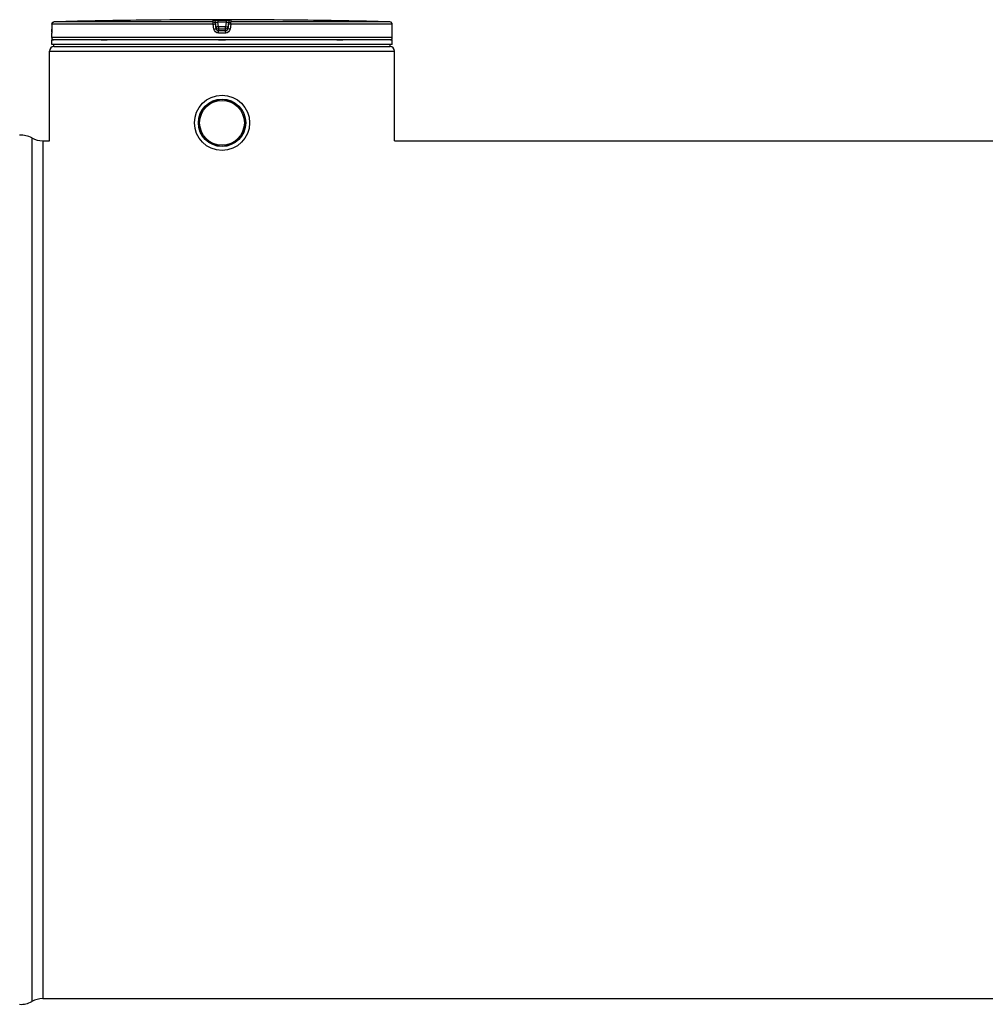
# Model space of a CAD drawing. Header units: millimetres. Extents: x 0 to 297, y 0 to 210.
# Tile 252 of 256: x 125 to 138, y 149 to 162. Entities that reach past the tile are written whole.
import ezdxf

# ---------------------------------------------------------------- set-up
doc = ezdxf.new("R2010")
doc.units = ezdxf.units.MM
doc.header["$LTSCALE"] = 16.335
doc.layers.get('0').update_dxf_attribs({"linetype": 'CONTINUOUS'})
doc.layers.add('01_GLOBAL', color=7, linetype='CONTINUOUS')
doc.layers.add('AXES_REF', color=7, linetype='CONTINUOUS')

msp = doc.modelspace()

# ---------------------------------------------------------------- linework, layer by layer
at = {"color": 7, "linetype": 'Continuous'}
for p, q in [((125.524, 162.137), (125.523, 162.069)), ((126.869, 162.191), (126.809, 162.19)), ((126.869, 162.191), (126.869, 162.191)), ((128.732, 162.191), (128.732, 162.191)), ((128.792, 162.19), (128.732, 162.191)), ((128.732, 162.191), (128.732, 162.191)), ((130.078, 162.063), (130.078, 162.137)), ((125.521, 161.956), (125.521, 162.017)), ((125.523, 162.034), (125.522, 162.031)), ((125.522, 162.031), (125.522, 162.028)), ((125.522, 162.025), (125.522, 162.022)), ((125.522, 162.022), (125.522, 162.022)), ((125.523, 162.069), (125.523, 162.064)), ((125.523, 162.064), (125.523, 162.059)), ((125.523, 162.059), (125.523, 162.054)), ((125.523, 162.054), (125.523, 162.049)), ((125.523, 162.049), (125.523, 162.045)), ((125.523, 162.045), (125.523, 162.041)), ((125.523, 162.041), (125.523, 162.037)), ((125.523, 162.037), (125.523, 162.034)), ((130.078, 162.057), (130.078, 162.064)), ((130.078, 162.052), (130.078, 162.058)), ((130.079, 162.046), (130.078, 162.053)), ((130.079, 162.041), (130.079, 162.047)), ((130.079, 162.038), (130.079, 162.042)), ((130.079, 162.035), (130.079, 162.039)), ((130.079, 162.032), (130.079, 162.035)), ((130.079, 162.029), (130.079, 162.032)), ((130.079, 162.025), (130.079, 162.031)), ((130.079, 162.026), (130.079, 162.028)), ((130.08, 162.024), (130.079, 162.026)), ((130.081, 161.956), (130.081, 162.017)), ((125.521, 161.866), (125.521, 161.926)), ((130.081, 161.926), (125.521, 161.926)), ((130.081, 161.866), (125.521, 161.866)), ((125.533, 161.926), (125.533, 161.927)), ((125.551, 161.836), (125.551, 161.866)), ((130.051, 161.836), (130.051, 161.866)), ((130.069, 161.926), (130.069, 161.927)), ((130.081, 161.866), (130.081, 161.926)), ((125.551, 161.836), (130.051, 161.836)), ((125.401, 160.576), (125.491, 160.576)), ((130.111, 160.576), (139.801, 160.576))]:
    msp.add_line(p, q, dxfattribs=at)
at = {"color": 9, "linetype": 'Continuous'}
for p, q in [((125.524, 162.137), (125.523, 162.069)), ((125.524, 162.137), (125.524, 162.137)), ((127.683, 162.137), (125.524, 162.137)), ((125.543, 162.164), (125.545, 162.164)), ((125.548, 162.163), (125.55, 162.162)), ((127.684, 162.167), (125.553, 162.167)), ((127.691, 162.069), (127.683, 162.137)), ((127.684, 162.167), (127.684, 162.19)), ((127.714, 162.14), (127.714, 162.164)), ((127.723, 162.097), (127.714, 162.164)), ((127.723, 162.073), (127.714, 162.14)), ((127.745, 162.191), (127.745, 162.161)), ((127.745, 162.191), (127.801, 162.191)), ((127.752, 162.101), (127.745, 162.161)), ((127.857, 162.161), (127.745, 162.161)), ((127.801, 162.191), (127.857, 162.191)), ((127.857, 162.161), (127.849, 162.101)), ((127.857, 162.191), (127.857, 162.161)), ((127.888, 162.164), (127.879, 162.097)), ((127.888, 162.14), (127.879, 162.073)), ((127.888, 162.164), (127.888, 162.14)), ((127.919, 162.137), (127.91, 162.069)), ((127.917, 162.19), (127.917, 162.167)), ((130.049, 162.167), (127.917, 162.167)), ((130.078, 162.137), (127.919, 162.137)), ((130.054, 162.163), (130.052, 162.162)), ((130.057, 162.164), (130.055, 162.163)), ((130.078, 162.137), (130.078, 162.137)), ((130.078, 162.069), (130.078, 162.137)), ((125.521, 162.017), (125.521, 162.017)), ((125.523, 162.069), (125.523, 162.069)), ((127.723, 162.097), (127.723, 162.073)), ((127.723, 162.097), (127.723, 162.095)), ((127.752, 162.101), (127.752, 162.047)), ((127.849, 162.101), (127.752, 162.101)), ((127.849, 162.07), (127.752, 162.07)), ((127.752, 162.07), (127.752, 162.07)), ((127.801, 162.047), (127.752, 162.047)), ((127.85, 162.017), (127.752, 162.017)), ((127.849, 162.047), (127.801, 162.047)), ((127.849, 162.047), (127.849, 162.101)), ((127.85, 162.07), (127.849, 162.07)), ((127.879, 162.073), (127.879, 162.097)), ((127.879, 162.097), (127.879, 162.095)), ((130.078, 162.069), (130.078, 162.069)), ((130.081, 162.017), (130.08, 162.017)), ((130.081, 161.956), (125.521, 161.956)), ((125.533, 161.927), (125.543, 161.927)), ((126.183, 161.927), (126.265, 161.927)), ((127.753, 161.927), (127.849, 161.927)), ((129.337, 161.927), (129.419, 161.927)), ((130.059, 161.927), (130.069, 161.927)), ((125.255, 160.614), (125.255, 149.054)), ((125.401, 160.576), (125.401, 149.092))]:
    msp.add_line(p, q, dxfattribs=at)
at = {"color": 7, "linetype": 'Continuous'}
for points in [[(125.522, 162.028), (125.522, 162.026), (125.522, 162.025)], [(130.08, 162.022), (130.08, 162.022), (130.08, 162.022), (130.08, 162.022), (130.08, 162.022), (130.08, 162.022), (130.08, 162.022), (130.08, 162.023), (130.08, 162.023), (130.08, 162.024), (130.08, 162.024)]]:
    msp.add_lwpolyline(points, dxfattribs=at)
for radius in [0.369, 0.317]:
    msp.add_circle((127.801, 160.816), radius, dxfattribs=at)
for centre, radius, start, end in [((125.554, 162.137), 0.03, 91.4864, 179.6289), ((127.801, 75.54), 86.656, 90.65549, 91.48637), ((127.801, 75.541), 86.655, 89.3842, 90.6158), ((127.801, 75.541), 86.655, 88.51363, 89.34452), ((130.048, 162.137), 0.03, 0.4714, 88.5097), ((125.551, 162.017), 0.03, 162.8745, 180), ((130.051, 162.017), 0.03, 0, 17.1275), ((125.551, 161.956), 0.03, 180, 235.7356), ((125.541, 161.927), 0.0078, 148.6217, 180), ((130.051, 161.956), 0.03, 304.2644, 360), ((130.061, 161.927), 0.0078, 0, 31.3783), ((125.109, 160.351), 0.3, 60.9471, 93.2982), ((125.401, 160.876), 0.3, 240.9471, 270), ((125.401, 148.792), 0.3, 90, 119.0529), ((125.109, 149.316), 0.3, 266.7018, 299.0529)]:
    msp.add_arc(centre, radius, start, end, dxfattribs=at)
at = {"color": 9, "linetype": 'Continuous'}
for centre, radius, start, end in [((125.542, 162.153), 0.0113, 87.1167, 91.6141), ((125.542, 162.15), 0.0138, 69.4602, 75.8869), ((125.541, 162.149), 0.0156, 65.0149, 69.4881), ((130.061, 162.148), 0.0161, 112.8813, 114.9933), ((130.06, 162.151), 0.0128, 101.4114, 104.251), ((124.485, 162.074), 1.038, 357.8632, 359.7152), ((128.14, 159.007), 3.118, 97.1347, 97.414), ((127.732, 161.069), 1.038, 82.6563, 83.3141)]:
    msp.add_arc(centre, radius, start, end, dxfattribs=at)
for points in [[(125.524, 162.137), (125.524, 162.148), (125.531, 162.164), (125.542, 162.164)], [(127.684, 162.19), (127.698, 162.19), (127.712, 162.177), (127.714, 162.164)], [(127.684, 162.167), (127.698, 162.167), (127.712, 162.154), (127.714, 162.14)], [(127.917, 162.19), (127.904, 162.19), (127.889, 162.177), (127.888, 162.164)], [(127.888, 162.14), (127.889, 162.154), (127.904, 162.167), (127.917, 162.167)], [(127.752, 162.017), (127.725, 162.017), (127.695, 162.043), (127.691, 162.069)], [(127.752, 162.047), (127.74, 162.047), (127.721, 162.06), (127.726, 162.072)], [(127.91, 162.069), (127.907, 162.043), (127.877, 162.017), (127.85, 162.017)], [(127.879, 162.073), (127.878, 162.061), (127.862, 162.044), (127.851, 162.05)]]:
    msp.add_open_spline(points, degree=3, dxfattribs=at)
for points, knots in [([(127.683, 162.137), (127.683, 162.144), (127.681, 162.145), (127.684, 162.163), (127.684, 162.162)], [0, 0, 0, 0, 0.846035, 1, 1, 1, 1]), ([(127.683, 162.137), (127.69, 162.138), (127.692, 162.137), (127.71, 162.14), (127.709, 162.14)], [0, 0, 0, 0, 0.85381, 1, 1, 1, 1]), ([(127.684, 162.19), (127.684, 162.196), (127.717, 162.184), (127.731, 162.191), (127.745, 162.191)], [0, 0, 0, 0, 0.294722, 1, 1, 1, 1]), ([(127.714, 162.164), (127.714, 162.167), (127.73, 162.159), (127.737, 162.162), (127.743, 162.161)], [0, 0, 0, 0, 0.308693, 1, 1, 1, 1]), ([(127.857, 162.191), (127.871, 162.191), (127.884, 162.184), (127.917, 162.196), (127.917, 162.19)], [0, 0, 0, 0, 0.697328, 1, 1, 1, 1]), ([(127.857, 162.161), (127.864, 162.162), (127.866, 162.162), (127.887, 162.164), (127.885, 162.164)], [0, 0, 0, 0, 0.789132, 1, 1, 1, 1]), ([(127.919, 162.137), (127.911, 162.138), (127.91, 162.137), (127.892, 162.14), (127.893, 162.14)], [0, 0, 0, 0, 0.85381, 1, 1, 1, 1]), ([(127.919, 162.137), (127.919, 162.144), (127.921, 162.145), (127.918, 162.163), (127.917, 162.162)], [0, 0, 0, 0, 0.846035, 1, 1, 1, 1]), ([(130.06, 162.164), (130.06, 162.164), (130.059, 162.164), (130.058, 162.164), (130.057, 162.164)], [0, 0, 0, 0, 0.489837, 1, 1, 1, 1]), ([(130.064, 162.163), (130.063, 162.164), (130.062, 162.164), (130.061, 162.164), (130.06, 162.164)], [0, 0, 0, 0, 0.498239, 1, 1, 1, 1]), ([(130.078, 162.137), (130.078, 162.142), (130.075, 162.152), (130.068, 162.161), (130.064, 162.163)], [0, 0, 0, 0, 0.515517, 1, 1, 1, 1]), ([(125.523, 162.036), (125.523, 162.031), (125.52, 162.027), (125.523, 162.017), (125.521, 162.017)], [0, 0, 0, 0, 0.733893, 1, 1, 1, 1]), ([(125.521, 162.017), (125.521, 162.018), (125.521, 162.019), (125.522, 162.021), (125.522, 162.022)], [0, 0, 0, 0, 0.485545, 1, 1, 1, 1]), ([(127.691, 162.069), (127.699, 162.07), (127.7, 162.071), (127.719, 162.073), (127.717, 162.072)], [0, 0, 0, 0, 0.855816, 1, 1, 1, 1]), ([(127.737, 162.099), (127.734, 162.098), (127.722, 162.097), (127.727, 162.097), (127.728, 162.097)], [0, 0, 0, 0, 0.894651, 1, 1, 1, 1]), ([(127.752, 162.017), (127.752, 162.024), (127.751, 162.025), (127.752, 162.043), (127.752, 162.042)], [0, 0, 0, 0, 0.849467, 1, 1, 1, 1]), ([(127.85, 162.017), (127.85, 162.024), (127.851, 162.025), (127.849, 162.043), (127.849, 162.042)], [0, 0, 0, 0, 0.849467, 1, 1, 1, 1]), ([(127.879, 162.097), (127.879, 162.098), (127.871, 162.096), (127.868, 162.098), (127.865, 162.099)], [0, 0, 0, 0, 0.272435, 1, 1, 1, 1]), ([(127.91, 162.069), (127.903, 162.07), (127.902, 162.071), (127.883, 162.073), (127.884, 162.072)], [0, 0, 0, 0, 0.855816, 1, 1, 1, 1]), ([(130.079, 162.037), (130.079, 162.042), (130.078, 162.053), (130.078, 162.064), (130.078, 162.069)], [0, 0, 0, 0, 0.47071, 1, 1, 1, 1]), ([(130.08, 162.017), (130.078, 162.017), (130.081, 162.028), (130.079, 162.032), (130.079, 162.037)], [0, 0, 0, 0, 0.259531, 1, 1, 1, 1]), ([(130.08, 162.017), (130.08, 162.018), (130.08, 162.019), (130.08, 162.021), (130.08, 162.022)], [0, 0, 0, 0, 0.485542, 1, 1, 1, 1])]:
    msp.add_open_spline(points, degree=3, knots=knots, dxfattribs=at)
at = {"color": 7, "linetype": 'Continuous'}
for points in [[(127.723, 162.095), (127.726, 162.082), (127.739, 162.07), (127.752, 162.07)], [(127.879, 162.095), (127.876, 162.082), (127.862, 162.07), (127.85, 162.07)]]:
    msp.add_open_spline(points, degree=3, dxfattribs=at)
at = {"layer": '01_GLOBAL', "color": 7, "linetype": 'Continuous'}
for p, q in [((125.491, 160.576), (125.491, 161.776)), ((125.551, 161.836), (130.051, 161.836)), ((130.111, 160.576), (130.111, 161.776))]:
    msp.add_line(p, q, dxfattribs=at)
at = {"layer": '01_GLOBAL', "color": 9, "linetype": 'Continuous'}
msp.add_line((125.491, 161.776), (130.111, 161.776), dxfattribs=at)
at = {"layer": '01_GLOBAL', "color": 7, "linetype": 'Continuous'}
for centre, start, end in [((125.551, 161.776), 90, 180), ((130.051, 161.776), 0, 90)]:
    msp.add_arc(centre, 0.06, start, end, dxfattribs=at)
at = {"layer": 'AXES_REF', "color": 7, "linetype": 'Continuous'}
msp.add_line((125.401, 149.092), (139.801, 149.092), dxfattribs=at)
for radius in [0.315, 0.3]:
    msp.add_circle((127.801, 160.816), radius, dxfattribs=at)

doc.saveas('drawing.dxf')
